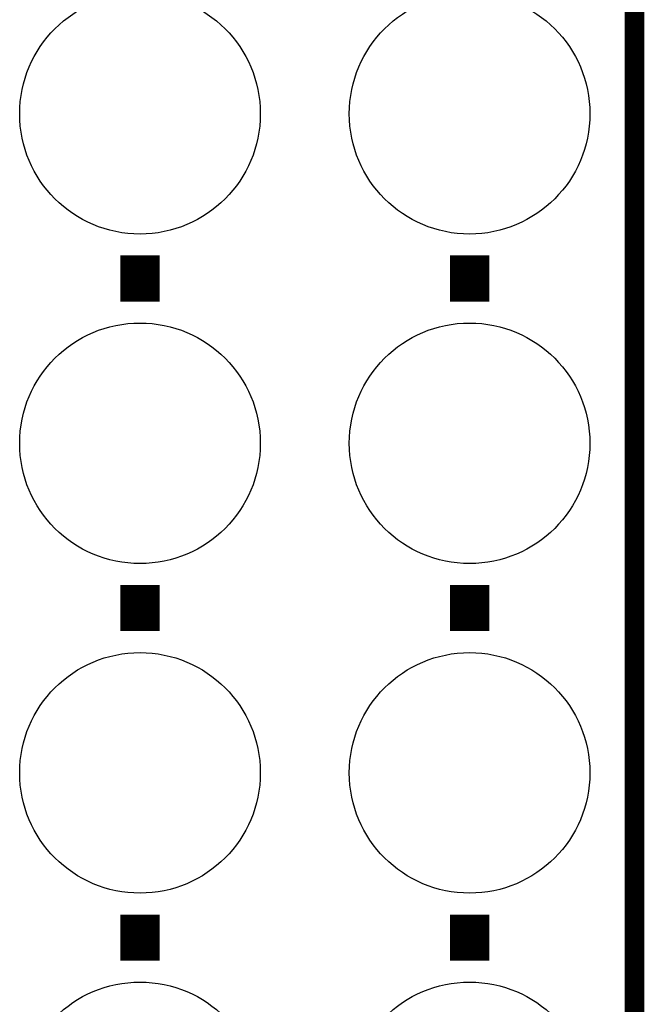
# Model space of a CAD drawing. Extents: x -1.3 to 24.2, y -3.9 to 53.4.
# Tile 43 of 54: x 19.4 to 24.2, y 31.4 to 39. Entities that reach past the tile are written whole.
import ezdxf

# ---------------------------------------------------------------- set-up
doc = ezdxf.new("R2010")
doc.units = 0
doc.layers.get('0').update_dxf_attribs({"linetype": 'CONTINUOUS'})
for name, color, linetype in [('SERVO_3_CLICK_V101_GKO', 14, 'CONTINUOUS'), ('SERVO_3_CLICK_V101_GTO', 12, 'CONTINUOUS'), ('SERVO_3_CLICK_V101_GTS', 13, 'CONTINUOUS')]:
    doc.layers.add(name, color=color, linetype=linetype)

# ---------------------------------------------------------------- blocks, each defined once
blk = doc.blocks.new('ROUND_21')
blk.add_circle((0, 0), 0.9271)

msp = doc.modelspace()

# ---------------------------------------------------------------- linework, layer by layer
at = {"layer": 'SERVO_3_CLICK_V101_GKO', "const_width": 0.1524}
msp.add_lwpolyline([(24.13, -1.27), (24.13, 51.054)], dxfattribs=at)
at = {"layer": 'SERVO_3_CLICK_V101_GTO', "const_width": 0.3048}
for points in [[(20.32, 36.7792), (20.32, 37.1348)], [(22.86, 36.7792), (22.86, 37.1348)], [(20.32, 34.2392), (20.32, 34.5948)], [(22.86, 34.2392), (22.86, 34.5948)], [(20.32, 31.6992), (20.32, 32.0548)], [(22.86, 31.6992), (22.86, 32.0548)]]:
    msp.add_lwpolyline(points, dxfattribs=at)

# ---------------------------------------------------------------- block references
at = {"layer": 'SERVO_3_CLICK_V101_GTS'}
for p in [(20.32, 38.227), (22.86, 38.227), (20.32, 35.687), (22.86, 35.687), (20.32, 33.147), (22.86, 33.147), (20.32, 30.607), (22.86, 30.607)]:
    msp.add_blockref('ROUND_21', p, dxfattribs=at)

doc.saveas('drawing.dxf')
